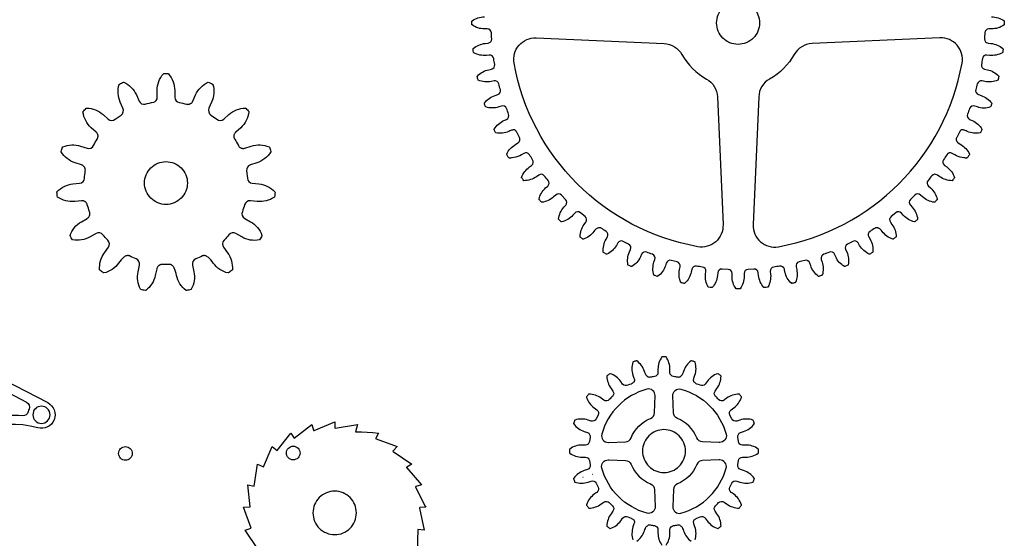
# Model space of a CAD drawing. Extents: x -553 to 949, y 557 to 2321.
# Tile 14 of 25: x -160 to 299, y 1261 to 1503. Entities that reach past the tile are written whole.
import ezdxf

# ---------------------------------------------------------------- set-up
doc = ezdxf.new("R2010")
doc.units = 0
doc.layers.add('50.8 teeth (Mod 4)', color=1, linetype='CONTINUOUS')
doc.layers.add('Default Layer', color=1, linetype='CONTINUOUS')

msp = doc.modelspace()

# ---------------------------------------------------------------- linework, layer by layer
at = {"layer": '50.8 teeth (Mod 4)'}
msp.add_lwpolyline([(-35.75, 1300.55, -0.414214), (-32.58, 1303.73, -0.414214), (-29.4, 1300.55, -0.414214), (-32.58, 1297.38, -0.414214), (-35.75, 1300.55)], format="xyb", close=True, dxfattribs=at)
at = {"layer": 'Default Layer'}
for points in [[(164.61, 1501.03, -0.414214), (174.61, 1511.03, -0.414214), (184.61, 1501.03, -0.414214), (174.61, 1491.03, -0.414214), (164.61, 1501.03)], [(70.28, 1482.26, -0.227888), (72.6, 1490.61, -0.227888), (80.56, 1494.02), (140.18, 1491.42, -0.259309), (148.46, 1486.33, 0.137414), (159.9, 1474.88, -0.259309), (164.99, 1466.6), (167.59, 1406.99, -0.227888), (164.18, 1399.02, -0.227888), (155.83, 1396.71, -0.31336), (70.28, 1482.26)], [(278.93, 1482.26, 0.227888), (276.62, 1490.61, 0.227888), (268.65, 1494.02), (209.04, 1491.42, 0.259309), (200.76, 1486.33, -0.137414), (189.31, 1474.88, 0.259309), (184.22, 1466.6), (181.62, 1406.99, 0.227888), (185.03, 1399.02, 0.227888), (193.38, 1396.71, 0.31336), (278.93, 1482.26)], [(-127.43, 1413.02, -0.022458), (-128.49, 1416.27), (-128.56, 1416.49), (-128.65, 1416.7), (-128.75, 1416.9), (-128.88, 1417.08), (-129.01, 1417.26), (-129.16, 1417.42), (-129.33, 1417.56), (-129.5, 1417.69), (-129.69, 1417.81), (-129.89, 1417.91), (-130.09, 1417.99), (-130.3, 1418.05), (-130.52, 1418.1), (-130.74, 1418.13), (-130.97, 1418.13), (-131.2, 1418.12), (-134.32, 1417.79, -0.17802), (-142.39, 1419.86, -0.011299), (-142.66, 1422.2), (-142.65, 1422.25), (-142.61, 1422.29, -0.17802), (-135.18, 1425.95), (-132.06, 1426.28, 0.366805), (-129.79, 1428.65, -0.022458), (-129.43, 1432.04), (-129.41, 1432.27), (-129.4, 1432.5), (-129.42, 1432.72), (-129.46, 1432.94), (-129.51, 1433.16), (-129.58, 1433.37), (-129.67, 1433.57), (-129.78, 1433.76), (-129.91, 1433.94), (-130.04, 1434.11), (-130.2, 1434.27), (-130.36, 1434.41), (-130.54, 1434.54), (-130.74, 1434.66), (-130.94, 1434.76), (-131.16, 1434.84), (-134.14, 1435.81, -0.17802), (-140.65, 1440.93), (-140.68, 1441.03), (-140.68, 1441.13, -0.010358), (-140.02, 1443.14), (-139.97, 1443.23), (-139.88, 1443.29, -0.17802), (-131.61, 1443.6), (-128.62, 1442.64, 0.364198), (-125.58, 1443.88), (-125.58, 1443.88, -0.002641), (-125.6, 1443.89, -0.022458), (-123.9, 1446.83), (-123.79, 1447.03), (-123.69, 1447.24), (-123.61, 1447.45), (-123.55, 1447.67), (-123.52, 1447.89), (-123.5, 1448.11), (-123.5, 1448.33), (-123.51, 1448.54), (-123.55, 1448.76), (-123.61, 1448.97), (-123.68, 1449.18), (-123.77, 1449.38), (-123.88, 1449.57), (-124.01, 1449.76), (-124.16, 1449.93), (-124.32, 1450.09), (-126.65, 1452.19, -0.17802), (-130.51, 1459.51), (-130.51, 1459.62), (-130.45, 1459.71, -0.010358), (-129.04, 1461.28), (-128.95, 1461.34), (-128.85, 1461.36, -0.17802), (-121.16, 1458.28), (-118.83, 1456.19, 0.366805), (-115.55, 1456.09), (-112.79, 1458.09, 0.366805), (-111.87, 1461.25), (-113.14, 1464.11, -0.17802), (-113.69, 1472.37), (-113.64, 1472.47), (-113.56, 1472.53, -0.010358), (-111.63, 1473.39), (-111.53, 1473.41), (-111.42, 1473.38, -0.17802), (-105.65, 1467.44), (-104.38, 1464.58, 0.366805), (-101.52, 1463.21, -0.022458), (-97.58, 1464.08, 0.366805), (-95.96, 1466.37), (-95.96, 1469.51, -0.17802), (-93.08, 1477.29, -0.21455), (-92.91, 1477.37, -0.010358), (-90.8, 1477.37, -0.118185), (-90.8, 1477.24, -0.063617), (-90.72, 1477.23, -0.17802), (-87.76, 1469.51), (-87.76, 1466.37, 0.366805), (-85.63, 1463.86, -0.022458), (-82.29, 1463.16), (-82.07, 1463.11), (-81.84, 1463.08), (-81.62, 1463.07), (-81.4, 1463.09), (-81.18, 1463.12), (-80.96, 1463.17), (-80.75, 1463.24), (-80.55, 1463.33), (-80.36, 1463.43), (-80.18, 1463.55), (-80, 1463.68), (-79.84, 1463.84), (-79.69, 1464), (-79.56, 1464.18), (-79.44, 1464.37), (-79.33, 1464.58), (-78.06, 1467.44, -0.17802), (-72.18, 1473.39, -0.010358), (-70.15, 1472.53), (-70.07, 1472.47), (-70.02, 1472.37, -0.17802), (-70.57, 1464.11), (-71.84, 1461.25, 0.366805), (-70.92, 1458.09, -0.022458), (-68.16, 1456.09, 0.366805), (-64.88, 1456.19), (-62.55, 1458.28, -0.17802), (-54.86, 1461.36), (-54.76, 1461.34), (-54.67, 1461.28, -0.010358), (-53.26, 1459.71), (-53.21, 1459.62), (-53.2, 1459.51, -0.17802), (-57.06, 1452.19), (-59.39, 1450.09), (-59.56, 1449.93), (-59.7, 1449.76), (-59.83, 1449.57), (-59.94, 1449.38), (-60.04, 1449.18), (-60.11, 1448.97), (-60.17, 1448.76), (-60.21, 1448.54), (-60.23, 1448.33), (-60.23, 1448.11), (-60.21, 1447.89), (-60.18, 1447.67), (-60.12, 1447.45), (-60.04, 1447.24), (-59.95, 1447.04), (-59.83, 1446.84, -0.022458), (-58.13, 1443.88), (-58.01, 1443.68), (-57.88, 1443.5), (-57.74, 1443.32), (-57.58, 1443.17), (-57.41, 1443.03), (-57.23, 1442.9), (-57.03, 1442.79), (-56.84, 1442.7), (-56.63, 1442.63), (-56.42, 1442.57), (-56.2, 1442.53), (-55.98, 1442.51), (-55.76, 1442.51), (-55.53, 1442.53), (-55.31, 1442.57), (-55.09, 1442.64), (-52.11, 1443.6, -0.17802), (-43.83, 1443.29), (-43.74, 1443.23), (-43.69, 1443.14, -0.010358), (-43.04, 1441.13), (-43.03, 1441.03), (-43.06, 1440.93, -0.17802), (-49.57, 1435.81), (-52.55, 1434.84, 0.366805), (-54.28, 1432.04), (-53.92, 1428.65, 0.366805), (-51.65, 1426.28), (-48.54, 1425.95, -0.17802), (-41.1, 1422.29), (-41.09, 1422.27), (-41.04, 1422.19), (-41.04, 1422.1, -0.010358), (-41.26, 1420), (-41.29, 1419.9), (-41.36, 1419.82, -0.17802), (-49.39, 1417.79), (-52.51, 1418.12, 0.366805), (-55.22, 1416.27, -0.022458), (-56.28, 1413.02, 0.366805), (-55.17, 1409.93), (-52.46, 1408.37, -0.17802), (-47.15, 1402), (-47.14, 1401.9), (-47.17, 1401.8, -0.010358), (-48.23, 1399.97), (-48.3, 1399.89), (-48.39, 1399.85, -0.17802), (-56.56, 1401.26), (-59.27, 1402.83, 0.366805), (-62.5, 1402.24, -0.022458), (-64.79, 1399.71, 0.366805), (-65.03, 1396.43), (-63.19, 1393.9, -0.17802), (-60.93, 1385.93), (-60.96, 1385.83), (-61.03, 1385.75, -0.010358), (-62.74, 1384.51), (-62.84, 1384.47), (-62.94, 1384.47, -0.17802), (-69.82, 1389.08), (-70.39, 1389.83), (-70.99, 1390.56), (-71.3, 1390.91), (-71.62, 1391.23), (-71.94, 1391.53), (-72.26, 1391.8), (-72.59, 1392.04), (-72.91, 1392.24), (-73.24, 1392.4), (-73.57, 1392.51), (-73.9, 1392.57), (-74.22, 1392.57), (-74.38, 1392.55), (-74.54, 1392.52), (-74.7, 1392.46), (-74.86, 1392.39, -0.022458), (-77.97, 1391, 0.366805), (-79.53, 1388.11), (-78.88, 1385.05, -0.17802), (-80.06, 1376.85), (-80.13, 1376.77), (-80.22, 1376.72, -0.010358), (-82.29, 1376.28), (-82.39, 1376.29), (-82.49, 1376.33, -0.17802), (-86.9, 1383.34), (-87.11, 1384.26), (-87.36, 1385.17), (-87.51, 1385.61), (-87.66, 1386.04), (-87.83, 1386.44), (-88.02, 1386.82), (-88.22, 1387.17), (-88.44, 1387.49), (-88.67, 1387.77), (-88.93, 1388), (-89.2, 1388.19), (-89.49, 1388.32), (-89.65, 1388.37), (-89.81, 1388.4), (-89.98, 1388.42), (-90.15, 1388.42, -0.022458), (-93.56, 1388.42), (-93.79, 1388.42), (-94.02, 1388.4), (-94.24, 1388.36), (-94.45, 1388.3), (-94.66, 1388.22), (-94.86, 1388.13), (-95.05, 1388.01), (-95.23, 1387.89), (-95.4, 1387.75), (-95.55, 1387.59), (-95.69, 1387.42), (-95.82, 1387.24), (-95.93, 1387.05), (-96.03, 1386.84), (-96.1, 1386.63), (-96.16, 1386.41), (-96.81, 1383.34, -0.17802), (-101.22, 1376.33), (-101.32, 1376.29), (-101.42, 1376.28, -0.010358), (-103.49, 1376.72), (-103.59, 1376.77), (-103.65, 1376.85, -0.17802), (-104.83, 1385.05), (-104.18, 1388.11, 0.366805), (-105.74, 1391, -0.022458), (-108.85, 1392.39), (-109.01, 1392.46), (-109.17, 1392.52), (-109.33, 1392.55), (-109.49, 1392.57), (-109.82, 1392.57), (-110.14, 1392.51), (-110.47, 1392.4), (-110.8, 1392.24), (-111.12, 1392.04), (-111.45, 1391.8), (-111.77, 1391.53), (-112.09, 1391.23), (-112.41, 1390.91), (-112.72, 1390.56), (-113.32, 1389.83), (-113.89, 1389.08, -0.17802), (-120.77, 1384.47), (-120.87, 1384.47), (-120.97, 1384.51, -0.010358), (-122.68, 1385.75), (-122.71, 1385.78), (-122.73, 1385.83), (-122.75, 1385.94, -0.179243), (-120.52, 1393.88), (-118.68, 1396.43, 0.366805), (-118.93, 1399.71, -0.022458), (-121.21, 1402.24, 0.366805), (-124.44, 1402.83), (-127.16, 1401.26, -0.17802), (-135.4, 1399.91, -0.010358), (-136.55, 1401.9, -0.17802), (-131.26, 1408.37), (-128.54, 1409.93), (-128.35, 1410.06), (-128.17, 1410.2), (-128, 1410.35), (-127.85, 1410.51), (-127.72, 1410.69), (-127.6, 1410.88), (-127.5, 1411.07), (-127.42, 1411.28), (-127.35, 1411.48), (-127.31, 1411.7), (-127.28, 1411.92), (-127.27, 1412.14), (-127.28, 1412.36), (-127.31, 1412.58), (-127.36, 1412.81), (-127.43, 1413.02)], [(-101.86, 1426.38, -0.414214), (-91.86, 1436.38, -0.414214), (-81.86, 1426.38, -0.414214), (-91.86, 1416.38, -0.414214), (-101.86, 1426.38)], [(-267.26, 1270.79), (-267.26, 1275.04), (-239.96, 1275.04, 0.261138), (-202.99, 1295.76, -0.156713), (-181.31, 1314.42, 0.29356), (-179.79, 1316.65, 0.085376), (-182.67, 1336.86, 0.19812), (-183.9, 1338.31), (-226.13, 1360.11, 0.173629), (-229.97, 1360.62), (-239.96, 1358.48), (-239.96, 1362.83), (-230.86, 1364.78, -0.173629), (-224.18, 1363.89), (-146.95, 1324.02, -0.384954), (-143.96, 1316.05, -0.384954), (-151.58, 1312.27, 0.335936), (-199.36, 1293.54, -0.261138), (-239.96, 1270.79), (-267.26, 1270.79)], [(-176.27, 1319.4, 0.043505), (-177.41, 1330.41, -0.28718), (-176.45, 1332.88, -0.28718), (-173.81, 1333.1), (-156.76, 1324.3, -0.401032), (-155.63, 1321.04, 0.050505), (-156.05, 1319.83, -0.375125), (-158.72, 1317.91, 0.078242), (-173.23, 1317, -0.225317), (-175.32, 1317.48, -0.225317), (-176.27, 1319.4)], [(114.11, 1305.51), (114.31, 1305.51), (122.11, 1305.75, 0.296205), (124.79, 1307.62, -0.201619), (133.83, 1316.66, 0.296205), (135.71, 1319.33), (135.96, 1327.32, 0.237966), (134.82, 1329.76, 0.237966), (132.16, 1330.31, 0.265294), (111.14, 1309.29, 0.237966), (111.66, 1306.66, 0.237966), (114.11, 1305.51)], [(166.06, 1305.51), (165.86, 1305.51), (158.07, 1305.75, -0.296205), (155.39, 1307.62, 0.201619), (146.35, 1316.66, -0.296205), (144.47, 1319.33), (144.22, 1327.32, -0.237966), (145.36, 1329.76, -0.237966), (148.02, 1330.31, -0.265294), (169.04, 1309.29, -0.237966), (168.51, 1306.66, -0.237966), (166.06, 1305.51)], [(-153.86, 1318.38, 0.414214), (-149.86, 1314.38, 0.414214), (-145.86, 1318.38, 0.414214), (-149.86, 1322.38, 0.414214), (-153.86, 1318.38)], [(130.1, 1301.45, 0.414214), (140.1, 1291.45, 0.414214), (150.1, 1301.45, 0.414214), (140.1, 1311.45, 0.414214), (130.1, 1301.45)], [(-113.93, 1300.38, -0.414214), (-110.75, 1303.55, -0.414214), (-107.58, 1300.38, -0.414214), (-110.75, 1297.2, -0.414214), (-113.93, 1300.38)], [(114.14, 1297.33), (114.34, 1297.33), (122.14, 1297.08, -0.296205), (124.82, 1295.21, 0.201619), (133.86, 1286.17, -0.296205), (135.74, 1283.5), (135.99, 1275.51, -0.237966), (134.85, 1273.07, -0.237966), (132.19, 1272.52, -0.265294), (111.17, 1293.55, -0.237966), (111.69, 1296.17, -0.237966), (114.14, 1297.33)], [(166.06, 1297.32), (165.86, 1297.32), (158.07, 1297.07, 0.296205), (155.39, 1295.21, -0.201619), (146.35, 1286.16, 0.296205), (144.47, 1283.49), (144.22, 1275.5, 0.237966), (145.36, 1273.06, 0.237966), (148.02, 1272.51, 0.265294), (169.04, 1293.54, 0.237966), (168.51, 1296.16, 0.237966), (166.06, 1297.32)], [(-23.4, 1272.63, 0.414214), (-13.27, 1262.5, 0.414214), (-3.15, 1272.63, 0.414214), (-13.27, 1282.75, 0.414214), (-23.4, 1272.63)]]:
    msp.add_lwpolyline(points, format="xyb", close=True, dxfattribs=at)
for points in [[(292.72, 1503.83, -0.155346), (298.5, 1501.99), (298.58, 1501.91), (298.61, 1501.79, -0.001528), (298.61, 1501.03), (298.61, 1501.03, -0.001528), (298.61, 1500.28), (298.58, 1500.16), (298.5, 1500.07, -0.155346), (292.72, 1498.23), (291.42, 1498.23, 0.402471), (289.52, 1496.4, -0.006051), (289.37, 1493.63, 0.402471), (291.07, 1491.61), (292.36, 1491.47, -0.155346), (297.92, 1489.04), (297.99, 1488.94), (298.01, 1488.82, -0.003052), (297.85, 1487.32), (297.81, 1487.21), (297.72, 1487.13, -0.155346), (291.78, 1485.9), (290.49, 1486.04, 0.402471), (288.4, 1484.42, -0.006051), (287.97, 1481.67, 0.402471), (289.45, 1479.49), (290.72, 1479.22, -0.155346), (295.99, 1476.21), (296.05, 1476.11), (296.05, 1475.99, -0.003052), (295.74, 1474.51), (295.69, 1474.41), (295.59, 1474.34, -0.155346), (289.56, 1473.74), (288.28, 1474.01, 0.402471), (286.04, 1472.62, -0.006051), (285.32, 1469.93, 0.402471), (286.57, 1467.6), (287.8, 1467.2, -0.155346), (292.73, 1463.66), (292.78, 1463.55), (292.77, 1463.44, -0.003052), (292.3, 1462), (292.24, 1461.9), (292.14, 1461.84, -0.184727), (286.07, 1461.87), (284.84, 1462.27, 0.402471), (282.46, 1461.12, -0.006051), (281.46, 1458.52, 0.402471), (282.46, 1456.07), (283.65, 1455.53, -0.155346), (288.18, 1451.5), (288.21, 1451.39), (288.19, 1451.29, -0.003052), (287.58, 1449.91), (287.51, 1449.81), (287.4, 1449.77, -0.155346), (281.37, 1450.44), (280.88, 1450.67), (280.45, 1450.85), (280.06, 1451), (279.72, 1451.1), (279.42, 1451.17), (279.15, 1451.21), (278.92, 1451.21), (278.72, 1451.18), (278.54, 1451.12), (278.38, 1451.03), (278.24, 1450.92), (278.12, 1450.79), (278.01, 1450.63), (277.9, 1450.46), (277.7, 1450.07, -0.006051), (276.43, 1447.59), (276.36, 1447.42), (276.3, 1447.25), (276.26, 1447.07), (276.23, 1446.9), (276.23, 1446.72), (276.24, 1446.54), (276.26, 1446.37), (276.31, 1446.2), (276.36, 1446.03), (276.44, 1445.87), (276.53, 1445.71), (276.63, 1445.56), (276.74, 1445.42), (276.87, 1445.29), (277.01, 1445.16), (277.17, 1445.05), (278.29, 1444.32, -0.155346), (282.38, 1439.92), (282.39, 1439.89), (282.4, 1439.79), (282.37, 1439.69, -0.003052), (281.61, 1438.38), (281.53, 1438.27), (281.43, 1438.18), (281.32, 1438.12), (281.19, 1438.07), (281.04, 1438.05), (280.88, 1438.04), (280.54, 1438.05), (280.17, 1438.1), (279.77, 1438.18), (278.99, 1438.33, -0.093294), (275.5, 1439.55), (274.37, 1440.2, 0.402471), (271.81, 1439.57, -0.006051), (270.29, 1437.24, 0.402471), (270.76, 1434.64), (271.81, 1433.87, -0.155346), (275.4, 1428.99), (275.41, 1428.87), (275.4, 1428.81), (275.37, 1428.76, -0.003052), (274.38, 1427.49, -0.155346), (268.52, 1429.34), (267.46, 1430.11, 0.402471), (264.85, 1429.75, -0.006051), (263.1, 1427.58, 0.402471), (263.29, 1424.95), (264.26, 1424.08, -0.155346), (267.32, 1418.85), (267.32, 1418.73), (267.26, 1418.62, -0.003052), (266.25, 1417.5), (266.15, 1417.43), (266.04, 1417.42, -0.155346), (260.51, 1419.92), (259.54, 1420.79, 0.402471), (256.9, 1420.71), (254.94, 1418.74, 0.402471), (254.85, 1416.1), (255.72, 1415.13, -0.155346), (258.22, 1409.61), (258.21, 1409.49), (258.14, 1409.39, -0.003052), (257.02, 1408.38), (256.91, 1408.32), (256.8, 1408.32, -0.155346), (251.56, 1411.39), (250.69, 1412.35, 0.402471), (248.06, 1412.54), (245.89, 1410.79, 0.402471), (245.53, 1408.18), (246.3, 1407.13, -0.155346), (248.21, 1401.37), (248.18, 1401.25), (248.1, 1401.16, -0.003052), (246.88, 1400.27), (246.77, 1400.23), (246.65, 1400.24, -0.155346), (241.77, 1403.83), (241.4, 1404.29), (241, 1404.69), (240.79, 1404.88), (240.58, 1405.04), (240.36, 1405.19), (240.13, 1405.32), (239.91, 1405.42), (239.68, 1405.5), (239.46, 1405.56), (239.24, 1405.58), (239.02, 1405.57), (238.81, 1405.54), (238.6, 1405.46), (238.4, 1405.35, -0.006051), (236.07, 1403.84, 0.402471), (235.44, 1401.27), (236.09, 1400.15, -0.155346), (237.39, 1394.22), (237.35, 1394.11), (237.26, 1394.03, -0.003052), (235.95, 1393.27), (235.84, 1393.24), (235.72, 1393.26, -0.155346), (231.24, 1397.35), (230.59, 1398.47, 0.402471), (228.05, 1399.21), (225.57, 1397.94, 0.402471), (224.68, 1395.46), (225.21, 1394.27, -0.155346), (225.88, 1388.24), (225.83, 1388.14), (225.73, 1388.06, -0.003052), (224.35, 1387.45), (224.24, 1387.43), (224.12, 1387.46, -0.155346), (220.09, 1391.99), (219.56, 1393.18, 0.402471), (217.12, 1394.18, -0.006051), (214.52, 1393.18, 0.402471), (213.37, 1390.81), (213.77, 1389.57, -0.155346), (213.81, 1383.5), (213.75, 1383.4), (213.65, 1383.34, -0.003052), (212.21, 1382.87), (212.09, 1382.86), (211.98, 1382.91, -0.155346), (208.44, 1387.84), (208.04, 1389.07, 0.402471), (205.71, 1390.32), (204.37, 1389.95), (203.03, 1389.6, 0.402471), (201.63, 1387.36), (201.9, 1386.09, -0.155346), (201.31, 1380.05), (201.23, 1379.95), (201.13, 1379.9, -0.003052), (199.65, 1379.59), (199.53, 1379.59), (199.43, 1379.65, -0.155346), (196.43, 1384.92), (196.16, 1386.19, 0.402471), (193.97, 1387.67, -0.006051), (191.22, 1387.24, 0.402471), (189.6, 1385.16), (189.74, 1383.86, -0.155346), (188.51, 1377.92), (188.43, 1377.83), (188.32, 1377.79, -0.003052), (186.82, 1377.64), (186.7, 1377.65), (186.6, 1377.72, -0.155346), (184.17, 1383.28), (184.03, 1384.57, 0.402471), (182.02, 1386.27), (179.24, 1386.13, 0.402471), (177.41, 1384.22), (177.41, 1382.92, -0.155346), (175.57, 1377.14), (175.48, 1377.06), (175.37, 1377.04, -0.001526), (174.61, 1377.03, -0.001526), (173.85, 1377.04), (173.74, 1377.06), (173.65, 1377.14, -0.155346), (171.81, 1382.92), (171.81, 1384.22, 0.402471), (169.98, 1386.13), (167.2, 1386.27, 0.402471), (165.18, 1384.57), (165.05, 1383.28, -0.155346), (162.61, 1377.72), (162.52, 1377.65), (162.4, 1377.64, -0.003052), (160.89, 1377.79), (160.78, 1377.83), (160.7, 1377.92, -0.155346), (159.48, 1383.86), (159.61, 1385.16, 0.402471), (157.99, 1387.24, -0.006051), (155.24, 1387.67, 0.402471), (153.06, 1386.19), (152.79, 1384.92, -0.155346), (149.79, 1379.65), (149.69, 1379.59), (149.57, 1379.59, -0.003052), (148.09, 1379.9), (147.98, 1379.95), (147.91, 1380.05, -0.155346), (147.31, 1386.09), (147.58, 1387.36, 0.402471), (146.19, 1389.6), (144.84, 1389.95), (143.5, 1390.32, 0.402471), (141.17, 1389.07), (140.77, 1387.84, -0.155346), (137.24, 1382.91), (137.13, 1382.86), (137.01, 1382.87, -0.003052), (135.57, 1383.34), (135.47, 1383.4), (135.41, 1383.5, -0.155346), (135.45, 1389.57), (135.85, 1390.81, 0.402471), (134.7, 1393.18, -0.006051), (132.1, 1394.18, 0.402471), (129.66, 1393.18), (129.13, 1391.99, -0.155346), (125.09, 1387.46), (124.98, 1387.43), (124.87, 1387.45, -0.003052), (123.48, 1388.06), (123.39, 1388.14), (123.34, 1388.24, -0.155346), (124.01, 1394.27), (124.54, 1395.46, 0.402471), (123.64, 1397.94), (121.16, 1399.21, 0.402471), (118.63, 1398.47), (117.98, 1397.35, -0.155346), (113.49, 1393.26), (113.38, 1393.24), (113.26, 1393.27, -0.003052), (111.95, 1394.03), (111.87, 1394.11), (111.83, 1394.22, -0.155346), (113.13, 1400.15), (113.78, 1401.27, 0.402471), (113.15, 1403.84, -0.006051), (110.81, 1405.35), (110.61, 1405.46), (110.41, 1405.54), (110.19, 1405.57), (109.98, 1405.58), (109.76, 1405.56), (109.53, 1405.5), (109.31, 1405.42), (109.08, 1405.32), (108.86, 1405.19), (108.64, 1405.04), (108.42, 1404.88), (108.21, 1404.69), (107.81, 1404.29), (107.45, 1403.83, -0.155346), (102.56, 1400.24), (102.45, 1400.23), (102.34, 1400.27, -0.003052), (101.11, 1401.16), (101.04, 1401.25), (101.01, 1401.37, -0.155346), (102.92, 1407.13), (103.68, 1408.18, 0.402471), (103.32, 1410.79), (101.16, 1412.54, 0.402471), (98.53, 1412.35), (97.66, 1411.39, -0.155346), (92.42, 1408.32), (92.3, 1408.32), (92.2, 1408.38, -0.003052), (91.08, 1409.39), (91.01, 1409.49), (91, 1409.61, -0.155346), (93.5, 1415.13), (94.37, 1416.1, 0.402471), (94.28, 1418.74), (92.31, 1420.71, 0.402471), (89.67, 1420.79), (88.71, 1419.92, -0.155346), (83.18, 1417.42), (83.06, 1417.43), (82.97, 1417.5, -0.003052), (81.95, 1418.62), (81.9, 1418.73), (81.9, 1418.85, -0.155346), (84.96, 1424.08), (85.93, 1424.95, 0.402471), (86.12, 1427.58, -0.006051), (84.37, 1429.75, 0.402471), (81.75, 1430.11), (80.7, 1429.34, -0.155346), (74.84, 1427.49, -0.003052), (73.85, 1428.76), (73.82, 1428.81), (73.8, 1428.87), (73.81, 1428.99, -0.155346), (77.41, 1433.87), (78.46, 1434.64, 0.402471), (78.93, 1437.24, -0.006051), (77.41, 1439.57, 0.402471), (74.85, 1440.2), (73.72, 1439.55, -0.093294), (70.23, 1438.33), (69.44, 1438.18), (69.05, 1438.1), (68.68, 1438.05), (68.33, 1438.04), (68.17, 1438.05), (68.03, 1438.07), (67.9, 1438.12), (67.78, 1438.18), (67.68, 1438.27), (67.6, 1438.38, -0.003052), (66.84, 1439.69), (66.81, 1439.79), (66.82, 1439.89), (66.83, 1439.92, -0.155346), (70.93, 1444.32), (72.05, 1445.05), (72.2, 1445.16), (72.34, 1445.29), (72.47, 1445.42), (72.59, 1445.56), (72.69, 1445.71), (72.78, 1445.87), (72.85, 1446.03), (72.91, 1446.2), (72.95, 1446.37), (72.98, 1446.54), (72.99, 1446.72), (72.98, 1446.9), (72.96, 1447.07), (72.92, 1447.25), (72.86, 1447.42), (72.78, 1447.59, -0.006051), (71.52, 1450.07), (71.31, 1450.46), (71.21, 1450.63), (71.1, 1450.79), (70.97, 1450.92), (70.83, 1451.03), (70.68, 1451.12), (70.5, 1451.18), (70.3, 1451.21), (70.06, 1451.21), (69.8, 1451.17), (69.49, 1451.1), (69.15, 1451), (68.77, 1450.85), (68.33, 1450.67), (67.85, 1450.44, -0.155346), (61.82, 1449.77), (61.71, 1449.81), (61.64, 1449.91, -0.003052), (61.02, 1451.29), (61, 1451.39), (61.04, 1451.5, -0.155346), (65.57, 1455.53), (66.76, 1456.07, 0.402471), (67.75, 1458.52, -0.006051), (66.76, 1461.12, 0.402471), (64.38, 1462.27), (63.14, 1461.87, -0.155346), (57.08, 1461.84), (56.98, 1461.9), (56.91, 1462, -0.003052), (56.45, 1463.44), (56.44, 1463.55), (56.48, 1463.66, -0.155346), (61.41, 1467.2), (62.65, 1467.6, 0.402471), (63.9, 1469.93, -0.006051), (63.17, 1472.62, 0.402471), (60.93, 1474.01), (59.66, 1473.74, -0.155346), (53.62, 1474.34), (53.53, 1474.41), (53.48, 1474.51, -0.003052), (53.16, 1475.99), (53.17, 1476.11), (53.22, 1476.21, -0.155346), (58.5, 1479.22), (59.77, 1479.49, 0.402471), (61.25, 1481.67, -0.006051), (60.81, 1484.42, 0.402471), (58.73, 1486.04), (57.44, 1485.9, -0.155346), (51.49, 1487.13), (51.41, 1487.21), (51.37, 1487.32, -0.003052), (51.21, 1488.82), (51.23, 1488.94), (51.29, 1489.04, -0.155346), (56.85, 1491.47), (58.15, 1491.61, 0.402471), (59.85, 1493.63, -0.006051), (59.7, 1496.4, 0.402471), (57.8, 1498.23), (56.5, 1498.23, -0.155346), (50.72, 1500.07), (50.64, 1500.16), (50.61, 1500.28, -0.001528), (50.61, 1501.03, -0.001528), (50.61, 1501.79), (50.64, 1501.91), (50.72, 1501.99, -0.155346), (56.5, 1503.83)], [(154.58, 1260.01, 0.155372), (154.54, 1266.07), (154.08, 1267.5), (153.95, 1267.82), (153.88, 1268.12), (153.86, 1268.4), (153.88, 1268.66), (153.95, 1268.9), (154.06, 1269.13), (154.21, 1269.34), (154.4, 1269.53), (154.62, 1269.71), (154.87, 1269.88), (155.16, 1270.04), (155.46, 1270.19), (156.14, 1270.48), (156.9, 1270.74, -0.377248), (159.35, 1270.19), (160.24, 1268.98, 0.155372), (165.12, 1265.38), (165.24, 1265.37), (165.35, 1265.41, 0.008627), (166.58, 1266.3), (166.65, 1266.39), (166.68, 1266.51, 0.155372), (164.77, 1272.27), (163.88, 1273.48, -0.377248), (164.12, 1275.99, 0.014622), (165.56, 1277.43, -0.377248), (168.07, 1277.67), (169.29, 1276.79, 0.155372), (175.05, 1274.88), (175.25, 1274.98, 0.008627), (176.14, 1276.2), (176.18, 1276.31), (176.17, 1276.43, 0.155372), (172.58, 1281.32), (171.97, 1281.76), (171.36, 1282.2, -0.377248), (170.81, 1284.65), (171.74, 1286.48, -0.377248), (174.05, 1287.48), (175.48, 1287.01, 0.155372), (181.55, 1286.98), (181.65, 1287.03), (181.71, 1287.13, 0.008627), (182.18, 1288.58), (182.19, 1288.69), (182.14, 1288.8, 0.155372), (177.21, 1292.34), (175.78, 1292.8, -0.377248), (174.5, 1294.97), (174.82, 1296.99, -0.377248), (176.71, 1298.65), (178.21, 1298.65, 0.155372), (183.99, 1300.49), (184.05, 1300.55), (184.08, 1300.62, 0.07394), (184.1, 1300.69, 0.004313), (184.1, 1301.45, 0.004313), (184.1, 1302.21, 0.07394), (184.08, 1302.28), (184.05, 1302.35), (183.99, 1302.41, 0.155372), (178.21, 1304.25), (176.71, 1304.25, -0.377248), (174.82, 1305.91), (174.5, 1307.93, -0.377248), (175.78, 1310.1), (177.21, 1310.56, 0.155372), (182.14, 1314.1), (182.19, 1314.21), (182.18, 1314.32, 0.008627), (181.71, 1315.77), (181.65, 1315.86), (181.55, 1315.92, 0.155372), (175.48, 1315.89), (174.05, 1315.42, -0.377248), (171.74, 1316.42), (170.81, 1318.24, -0.377248), (171.36, 1320.7), (171.97, 1321.14), (172.58, 1321.58, 0.155372), (176.17, 1326.47), (176.18, 1326.59), (176.14, 1326.69, 0.008627), (175.25, 1327.92), (175.05, 1328.02, 0.155372), (169.29, 1326.11), (168.07, 1325.23, -0.377248), (165.56, 1325.46, 0.014622), (164.12, 1326.91, -0.377248), (163.88, 1329.42), (164.77, 1330.63, 0.155372), (166.68, 1336.39), (166.65, 1336.51), (166.58, 1336.59, 0.008627), (165.35, 1337.49), (165.24, 1337.53), (165.12, 1337.52, 0.155372), (160.24, 1333.92), (159.35, 1332.71, -0.377248), (156.9, 1332.16), (156.14, 1332.42), (155.46, 1332.71), (155.16, 1332.86), (154.87, 1333.02), (154.62, 1333.19), (154.4, 1333.37), (154.21, 1333.56), (154.06, 1333.77), (153.95, 1334), (153.88, 1334.24), (153.86, 1334.5), (153.88, 1334.77), (153.95, 1335.07), (154.08, 1335.4), (154.54, 1336.82, 0.155372), (154.58, 1342.89), (154.52, 1342.99), (154.42, 1343.06, 0.008627), (152.98, 1343.52), (152.86, 1343.53), (152.75, 1343.49, 0.155372), (149.22, 1338.56), (149.02, 1338.01), (148.78, 1337.48), (148.5, 1336.99), (148.34, 1336.77), (148.18, 1336.56), (148.01, 1336.38), (147.83, 1336.21), (147.64, 1336.07), (147.45, 1335.96), (147.24, 1335.88), (147.03, 1335.83), (146.81, 1335.82), (146.59, 1335.84, 0.014622), (144.57, 1336.16, -0.377248), (142.9, 1338.05), (142.9, 1339.56, 0.155372), (141.06, 1345.34), (140.97, 1345.41), (140.86, 1345.44, 0.004334), (140.1, 1345.45, 0.004334), (139.34, 1345.44), (139.22, 1345.41), (139.14, 1345.34, 0.155372), (137.3, 1339.56), (137.3, 1338.05, -0.377248), (135.63, 1336.16, 0.014622), (133.61, 1335.84), (133.39, 1335.82), (133.17, 1335.83), (132.96, 1335.88), (132.75, 1335.96), (132.56, 1336.07), (132.37, 1336.21), (132.19, 1336.38), (132.02, 1336.56), (131.86, 1336.77), (131.7, 1336.99), (131.42, 1337.48), (131.18, 1338.01), (130.98, 1338.56, 0.155372), (127.45, 1343.49), (127.34, 1343.53), (127.22, 1343.52, 0.008627), (125.78, 1343.06), (125.68, 1342.99), (125.62, 1342.89, 0.155372), (125.66, 1336.82), (126.12, 1335.4), (126.25, 1335.07), (126.32, 1334.77), (126.34, 1334.5), (126.32, 1334.24), (126.25, 1334), (126.14, 1333.77), (125.99, 1333.56), (125.8, 1333.37), (125.58, 1333.19), (125.32, 1333.02), (125.04, 1332.86), (124.74, 1332.71), (124.05, 1332.42), (123.3, 1332.16, -0.377248), (120.85, 1332.71), (119.96, 1333.92, 0.155372), (115.07, 1337.52), (114.96, 1337.53), (114.85, 1337.49, 0.008627), (113.62, 1336.59), (113.55, 1336.51), (113.52, 1336.39, 0.155372), (115.43, 1330.63), (116.32, 1329.42, -0.377248), (116.08, 1326.91, 0.014622), (114.63, 1325.46, -0.377248), (112.13, 1325.23), (110.91, 1326.11, 0.155372), (105.15, 1328.02), (104.95, 1327.92, 0.008627), (104.06, 1326.69), (104.02, 1326.59), (104.03, 1326.47, 0.155372), (107.62, 1321.58), (108.23, 1321.14), (108.84, 1320.7, -0.377248), (109.39, 1318.24), (108.46, 1316.42, -0.377248), (106.15, 1315.42), (104.72, 1315.89, 0.155372), (98.65, 1315.92), (98.55, 1315.86), (98.49, 1315.77, 0.008627), (98.02, 1314.32), (98.01, 1314.21), (98.06, 1314.1, 0.155372), (102.99, 1310.56), (104.42, 1310.1, -0.377248), (105.7, 1307.93), (105.38, 1305.91, -0.377248), (103.49, 1304.25), (101.99, 1304.25, 0.155372), (96.21, 1302.41), (96.15, 1302.35), (96.11, 1302.28, 0.07394), (96.1, 1302.21, 0.004313), (96.1, 1301.45, 0.004313), (96.1, 1300.69, 0.07394), (96.11, 1300.62), (96.15, 1300.55), (96.21, 1300.49, 0.155372), (101.99, 1298.65), (103.49, 1298.65, -0.377248), (105.38, 1296.99), (105.7, 1294.97, -0.377248), (104.42, 1292.8), (102.99, 1292.34, 0.155372), (98.06, 1288.8), (98.01, 1288.69), (98.02, 1288.58, 0.008627), (98.49, 1287.13), (98.55, 1287.03), (98.65, 1286.98, 0.155372), (104.72, 1287.01), (106.15, 1287.48, -0.377248), (108.46, 1286.48), (109.39, 1284.65, -0.377248), (108.84, 1282.2), (108.23, 1281.76), (107.62, 1281.32, 0.155372), (104.03, 1276.43), (104.02, 1276.31), (104.06, 1276.2, 0.008627), (104.95, 1274.98), (105.15, 1274.88, 0.155372), (110.91, 1276.79), (112.13, 1277.67, -0.377248), (114.63, 1277.43, 0.014622), (116.08, 1275.99, -0.377248), (116.32, 1273.48), (115.43, 1272.27, 0.155372), (113.52, 1266.51), (113.55, 1266.39), (113.62, 1266.3, 0.008627), (114.85, 1265.41), (114.96, 1265.37), (115.07, 1265.38, 0.155372), (119.96, 1268.98), (120.85, 1270.19, -0.377248), (123.3, 1270.74), (124.05, 1270.48), (124.74, 1270.19), (125.04, 1270.04), (125.32, 1269.88), (125.58, 1269.71), (125.8, 1269.53), (125.99, 1269.34), (126.14, 1269.13), (126.25, 1268.9), (126.32, 1268.66), (126.34, 1268.4), (126.32, 1268.12), (126.25, 1267.82), (126.12, 1267.5), (125.66, 1266.07, 0.155372), (125.62, 1260.01)], [(-49.17, 1256.05), (-55.02, 1264.66), (-52.16, 1265.5), (-55.69, 1275.3), (-52.71, 1275.4), (-53.69, 1285.76), (-50.79, 1285.12), (-49.16, 1295.4), (-46.5, 1294.06), (-42.37, 1303.61), (-40.13, 1301.65), (-33.75, 1309.87), (-32.07, 1307.41), (-23.84, 1313.79), (-23.17, 1311.16), (-23.12, 1311.06), (-23.04, 1311), (-22.93, 1310.97), (-22.83, 1310.99), (-13.27, 1315.13), (-13.27, 1312.41), (-13.25, 1312.3), (-13.19, 1312.22), (-13.09, 1312.17), (-12.99, 1312.16), (-2.7, 1313.79), (-3.65, 1310.39), (-0.83, 1310.38), (4.46, 1310.13), (7.2, 1309.87), (7.2, 1309.87), (5.88, 1307.48), (5.84, 1307.39), (5.91, 1307.24), (5.96, 1307.18), (6.03, 1307.13), (15.82, 1303.61), (13.96, 1301.63, 0.40871), (13.93, 1301.29), (22.61, 1295.4), (20.27, 1293.91), (20.23, 1293.81), (20.21, 1293.72), (20.22, 1293.64), (20.26, 1293.57), (27.15, 1285.76), (24.57, 1284.88, 0.219407), (24.41, 1284.78, 0.219407), (24.42, 1284.57), (28.91, 1275.73), (29.14, 1275.3), (26.43, 1275.13, 0.219407), (26.25, 1275.03, 0.219407), (26.22, 1274.82), (28.47, 1264.66), (25.51, 1264.93), (25.18, 1254.53)], [(127.45, 1259.41, 0.155372), (130.98, 1264.34), (131.18, 1264.89), (131.42, 1265.42), (131.7, 1265.91), (131.86, 1266.13), (132.02, 1266.34), (132.19, 1266.52), (132.37, 1266.69), (132.56, 1266.83), (132.75, 1266.94), (132.96, 1267.02), (133.17, 1267.07), (133.39, 1267.08), (133.61, 1267.06, 0.014622), (135.63, 1266.74, -0.377248), (137.3, 1264.85), (137.3, 1263.34, 0.155372), (139.14, 1257.56)], [(141.06, 1257.56, 0.155372), (142.9, 1263.34), (142.9, 1264.85, -0.377248), (144.57, 1266.74, 0.014622), (146.59, 1267.06), (146.81, 1267.08), (147.03, 1267.07), (147.24, 1267.02), (147.45, 1266.94), (147.64, 1266.83), (147.83, 1266.69), (148.01, 1266.52), (148.18, 1266.34), (148.34, 1266.13), (148.5, 1265.91), (148.78, 1265.42), (149.02, 1264.89), (149.22, 1264.34, 0.155372), (152.75, 1259.41)]]:
    msp.add_lwpolyline(points, format="xyb", dxfattribs=at)
for points in [[(102.4, 1289.2), (102.33, 1289.18)], [(106.82, 1290.64), (106.89, 1290.66)]]:
    msp.add_lwpolyline(points, dxfattribs=at)

doc.saveas('drawing.dxf')
